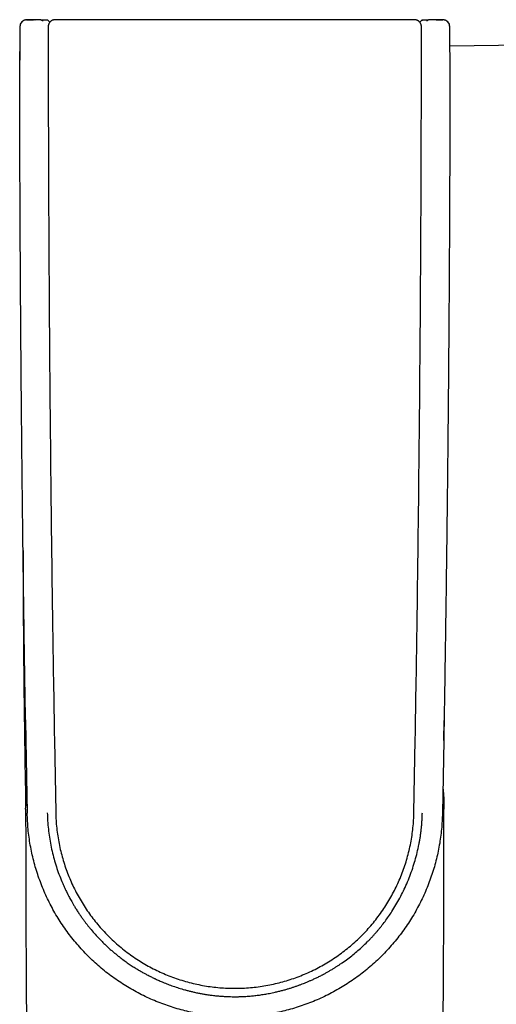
# Model space of a CAD drawing. Header units: millimetres. Extents: x 8 to 771, y 12 to 1627.
# Tile 7 of 94: x 370 to 404, y 736 to 807. Entities that reach past the tile are written whole.
import ezdxf

# ---------------------------------------------------------------- set-up
doc = ezdxf.new("R2010")
doc.units = ezdxf.units.MM

msp = doc.modelspace()

# ---------------------------------------------------------------- linework, layer by layer
at = {"color": 7, "linetype": 'Continuous', "lineweight": 30}
for p, q in [((369.955, 806.345), (369.954, 806.345)), ((369.955, 806.345), (369.957, 804.58)), ((369.955, 806.345), (369.957, 804.516)), ((371.054, 806.85), (370.939, 806.849)), ((370.94, 806.85), (370.939, 806.849)), ((371.051, 806.85), (370.94, 806.85)), ((371.051, 806.85), (371.054, 806.85)), ((371.259, 806.85), (371.054, 806.85)), ((371.4, 806.85), (371.294, 806.85)), ((371.622, 806.751), (371.612, 806.762)), ((371.971, 806.828), (372.121, 806.679)), ((398.643, 806.678), (398.793, 806.828)), ((399.153, 806.762), (399.142, 806.751)), ((399.472, 806.85), (399.359, 806.849)), ((399.47, 806.85), (399.365, 806.85)), ((399.47, 806.85), (399.472, 806.85)), ((399.677, 806.85), (399.472, 806.85)), ((399.825, 806.85), (399.712, 806.85)), ((399.825, 806.849), (399.825, 806.85)), ((400.807, 804.516), (400.81, 806.345)), ((400.808, 804.958), (400.81, 806.345)), ((369.955, 804.508), (369.956, 803.942)), ((370.376, 756.657), (370.399, 755.175)), ((400.365, 755.175), (400.388, 756.602)), ((370.399, 755.175), (370.494, 749.971)), ((372.443, 755.211), (372.538, 750.01)), ((398.227, 750.01), (398.321, 755.211)), ((400.365, 755.175), (400.271, 749.971))]:
    msp.add_line(p, q, dxfattribs=at)
at = {"color": 7, "linetype": 'Continuous', "lineweight": 30, "flags": 128}
msp.add_lwpolyline([(399.174, 806.782), (399.172, 806.78), (399.155, 806.764)], dxfattribs=at)
at = {"color": 7, "linetype": 'Continuous', "lineweight": 30}
for centre, radius, start, end in [((370.454, 806.345), 0.5, 90.00492, 180.00469), ((371.4, 806.55), 0.3, 45.00811, 90.00489), ((399.365, 806.55), 0.3, 89.99543, 111.61909), ((400.31, 806.345), 0.5, 359.9954, 89.99472), ((448.632, -3194.744), 3999.991, 89.090562, 90.685052), ((1370.184, 770.004), 999.991, 180.068893, 181.118441)]:
    msp.add_arc(centre, radius, start, end, dxfattribs=at)
for points, knots in [([(370.937, 806.842), (370.908, 806.842), (370.854, 806.844), (370.782, 806.845), (370.714, 806.846), (370.654, 806.847), (370.6, 806.847), (370.553, 806.846), (370.502, 806.845), (370.447, 806.842), (370.395, 806.837), (370.339, 806.827), (370.289, 806.812), (370.243, 806.793), (370.201, 806.77), (370.147, 806.73), (370.085, 806.669), (370.037, 806.597), (370.006, 806.528), (369.987, 806.47), (369.975, 806.409), (369.974, 806.367), (369.973, 806.346)], [0, 0, 0, 0, 0.063713, 0.119423, 0.168192, 0.229781, 0.278843, 0.320968, 0.367745, 0.421083, 0.479085, 0.530551, 0.577239, 0.60044, 0.637358, 0.680161, 0.747259, 0.824702, 0.866664, 0.910204, 0.954828, 1, 1, 1, 1]), ([(370.454, 806.845), (370.456, 806.845), (370.459, 806.846), (370.487, 806.847), (370.531, 806.848), (370.592, 806.848), (370.666, 806.849), (370.75, 806.849), (370.843, 806.85), (370.907, 806.85), (370.94, 806.85)], [0, 0, 0, 0, 0.12445, 0.250596, 0.373934, 0.500445, 0.623667, 0.750248, 0.874291, 1, 1, 1, 1]), ([(371.406, 806.849), (371.367, 806.849), (371.319, 806.85), (371.269, 806.85), (371.259, 806.85)], [0, 0, 0, 0, 0.791078, 1, 1, 1, 1]), ([(371.612, 806.762), (371.6, 806.772), (371.575, 806.794), (371.524, 806.819), (371.464, 806.837), (371.42, 806.839), (371.398, 806.84)], [0, 0, 0, 0, 0.24556, 0.494128, 0.745919, 1, 1, 1, 1]), ([(371.497, 806.833), (371.52, 806.833), (371.569, 806.833), (371.638, 806.833), (371.706, 806.833), (371.767, 806.832), (371.822, 806.832), (371.87, 806.831), (371.894, 806.831), (371.907, 806.831)], [0, 0, 0, 0, 0.133444, 0.276883, 0.423187, 0.567962, 0.710707, 0.853901, 1, 1, 1, 1]), ([(371.971, 806.828), (371.97, 806.828), (371.968, 806.829), (371.956, 806.829), (371.936, 806.83), (371.917, 806.83), (371.907, 806.831)], [0, 0, 0, 0, 0.251674, 0.500001, 0.748327, 1, 1, 1, 1]), ([(372.499, 806.851), (372.477, 806.851), (372.437, 806.849), (372.382, 806.838), (372.334, 806.824), (372.3, 806.811), (372.277, 806.8), (372.257, 806.79), (372.235, 806.776), (372.202, 806.755), (372.166, 806.726), (372.133, 806.694), (372.11, 806.666), (372.093, 806.644), (372.078, 806.622), (372.062, 806.596), (372.047, 806.566), (372.034, 806.537), (372.026, 806.514), (372.02, 806.496), (372.014, 806.476), (372.009, 806.454), (372.005, 806.43), (372.001, 806.405), (371.999, 806.378), (371.999, 806.36), (371.999, 806.351)], [0, 0, 0, 0, 0.080852, 0.152697, 0.21553, 0.26935, 0.292883, 0.31416, 0.353421, 0.392509, 0.464748, 0.529117, 0.567663, 0.602708, 0.634252, 0.66863, 0.719992, 0.764456, 0.790461, 0.813349, 0.836556, 0.869806, 0.896937, 0.930539, 0.965276, 1, 1, 1, 1]), ([(371.999, 806.351), (372.001, 803.51), (372.007, 797.827), (372.046, 789.304), (372.108, 780.78), (372.194, 772.256), (372.304, 763.733), (372.397, 758.051), (372.443, 755.211)], [0, 0, 0, 0, 0.166667, 0.333333, 0.5, 0.666666, 0.833333, 1, 1, 1, 1]), ([(398.266, 806.851), (397.039, 806.852), (394.586, 806.852), (390.904, 806.852), (387.223, 806.853), (383.542, 806.853), (379.86, 806.852), (376.179, 806.852), (373.725, 806.852), (372.499, 806.851)], [0, 0, 0, 0, 0.142857, 0.285713, 0.428569, 0.571426, 0.714283, 0.857141, 1, 1, 1, 1]), ([(398.766, 806.351), (398.766, 806.361), (398.765, 806.382), (398.762, 806.414), (398.758, 806.444), (398.751, 806.475), (398.742, 806.507), (398.73, 806.539), (398.716, 806.57), (398.7, 806.601), (398.679, 806.634), (398.652, 806.67), (398.621, 806.704), (398.586, 806.736), (398.548, 806.765), (398.509, 806.789), (398.471, 806.808), (398.432, 806.824), (398.384, 806.838), (398.328, 806.849), (398.288, 806.85), (398.266, 806.851)], [0, 0, 0, 0, 0.038722, 0.07763, 0.123803, 0.156417, 0.198496, 0.250037, 0.286566, 0.329833, 0.379838, 0.436577, 0.500051, 0.555705, 0.618127, 0.685318, 0.728744, 0.781929, 0.844869, 0.917561, 1, 1, 1, 1]), ([(398.321, 755.211), (398.368, 758.051), (398.461, 763.733), (398.57, 772.256), (398.657, 780.78), (398.718, 789.304), (398.758, 797.827), (398.763, 803.51), (398.766, 806.351)], [0, 0, 0, 0, 0.166667, 0.333333, 0.5, 0.666666, 0.833333, 1, 1, 1, 1]), ([(398.858, 806.831), (398.848, 806.83), (398.829, 806.83), (398.809, 806.829), (398.796, 806.829), (398.794, 806.828), (398.793, 806.828)], [0, 0, 0, 0, 0.251673, 0.499999, 0.748326, 1, 1, 1, 1]), ([(398.793, 806.828), (398.794, 806.828), (398.796, 806.829), (398.809, 806.829), (398.829, 806.83), (398.848, 806.83), (398.858, 806.831)], [0, 0, 0, 0, 0.251674, 0.500001, 0.748327, 1, 1, 1, 1]), ([(398.858, 806.831), (398.87, 806.831), (398.895, 806.831), (398.942, 806.832), (398.997, 806.832), (399.059, 806.833), (399.126, 806.833), (399.197, 806.833), (399.246, 806.833), (399.271, 806.833), (399.271, 806.833)], [0, 0, 0, 0, 0.143602, 0.285154, 0.427058, 0.571697, 0.715577, 0.857338, 0.99944, 1, 1, 1, 1]), ([(399.367, 806.84), (399.348, 806.841), (399.311, 806.842), (399.254, 806.828), (399.199, 806.803), (399.168, 806.775), (399.152, 806.762)], [0, 0, 0, 0, 0.237577, 0.486169, 0.741912, 1, 1, 1, 1]), ([(399.365, 806.847), (399.366, 806.848), (399.366, 806.848), (399.367, 806.84), (399.367, 806.84)], [0, 0, 0, 0, 0.97973, 1, 1, 1, 1]), ([(399.825, 806.849), (399.787, 806.849), (399.737, 806.85), (399.688, 806.85), (399.677, 806.85)], [0, 0, 0, 0, 0.791, 1, 1, 1, 1]), ([(399.825, 806.85), (399.857, 806.85), (399.921, 806.85), (400.014, 806.849), (400.099, 806.849), (400.172, 806.848), (400.233, 806.848), (400.277, 806.847), (400.306, 806.846), (400.309, 806.845), (400.31, 806.845)], [0, 0, 0, 0, 0.1244491, 0.2505961, 0.3739328, 0.5004447, 0.623666, 0.7502483, 0.8742907, 1, 1, 1, 1]), ([(400.791, 806.346), (400.79, 806.372), (400.788, 806.423), (400.771, 806.496), (400.745, 806.562), (400.712, 806.621), (400.676, 806.67), (400.638, 806.71), (400.601, 806.742), (400.559, 806.772), (400.522, 806.793), (400.487, 806.809), (400.453, 806.821), (400.411, 806.831), (400.355, 806.839), (400.29, 806.843), (400.218, 806.846), (400.16, 806.847), (400.102, 806.847), (400.043, 806.846), (399.977, 806.845), (399.907, 806.844), (399.855, 806.842), (399.827, 806.842)], [0, 0, 0, 0, 0.054884, 0.108363, 0.159445, 0.207283, 0.251222, 0.29081, 0.325779, 0.356011, 0.402261, 0.419539, 0.437116, 0.47876, 0.533224, 0.612812, 0.677397, 0.731657, 0.779938, 0.83961, 0.886417, 0.939558, 1, 1, 1, 1]), ([(400.81, 806.345), (400.809, 806.345), (400.808, 806.346), (400.794, 806.346), (400.789, 806.346)], [0, 0, 0, 0, 0.64371, 1, 1, 1, 1]), ([(370.374, 756.665), (370.37, 756.927), (370.361, 757.462), (370.348, 758.277), (370.334, 759.122), (370.32, 759.995), (370.307, 760.87), (370.293, 761.746), (370.28, 762.621), (370.267, 763.52), (370.254, 764.443), (370.241, 765.39), (370.227, 766.361), (370.214, 767.356), (370.201, 768.374), (370.188, 769.417), (370.175, 770.483), (370.162, 771.574), (370.149, 772.666), (370.137, 773.76), (370.125, 774.854), (370.113, 775.969), (370.102, 777.106), (370.09, 778.288), (370.079, 779.516), (370.067, 780.791), (370.056, 782.09), (370.046, 783.413), (370.035, 784.759), (370.026, 786.104), (370.017, 787.444), (370.009, 788.779), (370.001, 790.136), (369.993, 791.515), (369.986, 792.969), (369.979, 794.503), (369.973, 796.116), (369.968, 797.756), (369.963, 799.423), (369.959, 801.116), (369.957, 802.835), (369.956, 803.991), (369.955, 804.573)], [0, 0, 0, 0, 0.016438, 0.03347, 0.051096, 0.069317, 0.088132, 0.105901, 0.124169, 0.142937, 0.162204, 0.181971, 0.202237, 0.223002, 0.244267, 0.266031, 0.288294, 0.311057, 0.334319, 0.35671, 0.379544, 0.402822, 0.426544, 0.45071, 0.476826, 0.503441, 0.530555, 0.558169, 0.586283, 0.614895, 0.64233, 0.670209, 0.698532, 0.727299, 0.756509, 0.789635, 0.823313, 0.857545, 0.892329, 0.927666, 0.963557, 1, 1, 1, 1]), ([(400.81, 804.508), (400.809, 803.905), (400.808, 802.709), (400.805, 800.929), (400.801, 799.177), (400.796, 797.454), (400.79, 795.76), (400.784, 794.138), (400.777, 792.59), (400.769, 791.111), (400.761, 789.657), (400.753, 788.226), (400.744, 786.819), (400.734, 785.437), (400.724, 784.078), (400.714, 782.743), (400.703, 781.432), (400.692, 780.145), (400.68, 778.882), (400.668, 777.666), (400.657, 776.496), (400.645, 775.371), (400.633, 774.267), (400.621, 773.184), (400.609, 772.102), (400.596, 771.022), (400.583, 769.943), (400.57, 768.889), (400.557, 767.858), (400.544, 766.851), (400.531, 765.887), (400.518, 764.963), (400.505, 764.08), (400.493, 763.218), (400.481, 762.377), (400.468, 761.527), (400.455, 760.669), (400.441, 759.806), (400.428, 758.97), (400.415, 758.16), (400.402, 757.376), (400.39, 756.619), (400.377, 755.888), (400.369, 755.41), (400.365, 755.175)], [0, 0, 0, 0, 0.036659, 0.07274, 0.108244, 0.143171, 0.177521, 0.211294, 0.241746, 0.271712, 0.301194, 0.330191, 0.358702, 0.386729, 0.414271, 0.441328, 0.4679, 0.493987, 0.519589, 0.544706, 0.567943, 0.59075, 0.613125, 0.63507, 0.656583, 0.678929, 0.70079, 0.722166, 0.743057, 0.763463, 0.783384, 0.801723, 0.819631, 0.837107, 0.854153, 0.870767, 0.8888, 0.906297, 0.923257, 0.939679, 0.955565, 0.970914, 0.985725, 1, 1, 1, 1]), ([(370.382, 750.254), (370.385, 750.474), (370.392, 750.913), (370.422, 751.416), (370.454, 751.698), (370.461, 751.761)], [0, 0, 0, 0, 0.436821, 0.873641, 1, 1, 1, 1]), ([(400.303, 751.76), (400.311, 751.69), (400.344, 751.404), (400.373, 750.902), (400.379, 750.47), (400.382, 750.254)], [0, 0, 0, 0, 0.141438, 0.570719, 1, 1, 1, 1]), ([(370.382, 750.254), (370.382, 750.196), (370.382, 750.088), (370.382, 749.939), (370.382, 749.814), (370.382, 749.715), (370.382, 749.618), (370.382, 749.515), (370.382, 749.361), (370.383, 749.163), (370.383, 748.899), (370.383, 748.598), (370.383, 748.261), (370.384, 747.404), (370.386, 746.477), (370.388, 745.483), (370.389, 744.931), (370.391, 744.38), (370.392, 743.831), (370.394, 743.282), (370.396, 742.784), (370.398, 742.329), (370.4, 741.908), (370.401, 741.462), (370.404, 740.99), (370.406, 740.496), (370.408, 739.98), (370.411, 739.442), (370.414, 738.879), (370.418, 738.287), (370.422, 737.666), (370.426, 737.015), (370.43, 736.339), (370.435, 735.637), (370.441, 734.909), (370.447, 734.155), (370.453, 733.376), (370.46, 732.572), (370.466, 731.886), (370.47, 731.468), (370.472, 731.325)], [0, 0, 0, 0, 0.009201, 0.017087, 0.023659, 0.028916, 0.032858, 0.038921, 0.045254, 0.057306, 0.070313, 0.087042, 0.105117, 0.123717, 0.222763, 0.252046, 0.281239, 0.310344, 0.339359, 0.368284, 0.39737, 0.41823, 0.440443, 0.46401, 0.48893, 0.515204, 0.542327, 0.570755, 0.600489, 0.631528, 0.664548, 0.698926, 0.734665, 0.771763, 0.81022, 0.850037, 0.891214, 0.933656, 0.977452, 1, 1, 1, 1]), ([(371.935, 749.999), (371.941, 749.802), (371.953, 749.409), (372.005, 748.822), (372.081, 748.24), (372.182, 747.663), (372.307, 747.095), (372.455, 746.538), (372.626, 745.991), (372.819, 745.453), (373.009, 744.988), (373.186, 744.593), (373.292, 744.372), (373.349, 744.259), (373.351, 744.254), (373.352, 744.252), (373.353, 744.25), (373.356, 744.245), (373.362, 744.231), (373.374, 744.209), (373.39, 744.175), (373.419, 744.119), (373.462, 744.035), (373.524, 743.917), (373.6, 743.776), (373.69, 743.616), (373.793, 743.436), (373.913, 743.235), (374.051, 743.014), (374.192, 742.797), (374.334, 742.589), (374.473, 742.391), (374.592, 742.229), (374.686, 742.105), (374.751, 742.02), (374.818, 741.934), (374.887, 741.847), (374.95, 741.768), (375.085, 741.603), (375.29, 741.362), (375.575, 741.049), (375.853, 740.762), (376.109, 740.513), (376.342, 740.297), (376.551, 740.111), (376.707, 739.979), (376.811, 739.892), (376.867, 739.847), (376.921, 739.803), (376.975, 739.76), (377.027, 739.718), (377.092, 739.667), (377.176, 739.602), (377.345, 739.473), (377.583, 739.3), (377.878, 739.098), (378.155, 738.917), (378.414, 738.758), (378.652, 738.618), (378.87, 738.495), (379.067, 738.389), (379.241, 738.298), (379.393, 738.222), (379.511, 738.165), (379.608, 738.119), (379.705, 738.073), (379.822, 738.019), (379.955, 737.959), (380.092, 737.9), (380.302, 737.811), (380.592, 737.695), (380.97, 737.557), (381.37, 737.425), (381.721, 737.32), (382.018, 737.24), (382.256, 737.18), (382.508, 737.122), (382.768, 737.066), (383.031, 737.016), (383.311, 736.969), (383.606, 736.925), (383.913, 736.887), (384.203, 736.857), (384.475, 736.836), (384.73, 736.821), (384.966, 736.811), (385.185, 736.806), (385.405, 736.804), (385.641, 736.807), (385.905, 736.815), (386.189, 736.829), (386.493, 736.852), (386.815, 736.884), (387.154, 736.926), (387.509, 736.979), (387.882, 737.046), (388.227, 737.118), (388.535, 737.19), (388.795, 737.257), (389.041, 737.325), (389.273, 737.393), (389.491, 737.462), (389.705, 737.533), (389.914, 737.606), (390.116, 737.681), (390.298, 737.752), (390.472, 737.822), (390.65, 737.896), (390.846, 737.98), (391.06, 738.078), (391.294, 738.189), (391.546, 738.315), (391.783, 738.44), (392.003, 738.561), (392.202, 738.675), (392.397, 738.791), (392.582, 738.906), (392.755, 739.016), (392.921, 739.126), (393.165, 739.292), (393.479, 739.519), (393.856, 739.811), (394.214, 740.11), (394.553, 740.415), (394.823, 740.675), (395.031, 740.885), (395.183, 741.045), (395.331, 741.205), (395.474, 741.366), (395.613, 741.527), (395.752, 741.693), (395.934, 741.918), (396.155, 742.206), (396.405, 742.554), (396.669, 742.948), (396.942, 743.389), (397.219, 743.881), (397.477, 744.386), (397.718, 744.911), (397.94, 745.456), (398.141, 746.014), (398.315, 746.578), (398.464, 747.142), (398.556, 747.563), (398.609, 747.836), (398.632, 747.963), (398.654, 748.092), (398.676, 748.227), (398.697, 748.369), (398.718, 748.518), (398.738, 748.673), (398.76, 748.868), (398.783, 749.105), (398.805, 749.389), (398.822, 749.688), (398.827, 749.894), (398.83, 749.999)], [0, 0, 0, 0, 0.014159, 0.02827, 0.042339, 0.056373, 0.070379, 0.084112, 0.097827, 0.111529, 0.125221, 0.133932, 0.142642, 0.142894, 0.143007, 0.143023, 0.143068, 0.143171, 0.14343, 0.144127, 0.145006, 0.146125, 0.148617, 0.151823, 0.155744, 0.160085, 0.16506, 0.170669, 0.176913, 0.183793, 0.189243, 0.195037, 0.201176, 0.203683, 0.206242, 0.208855, 0.211522, 0.214243, 0.21611, 0.226846, 0.236998, 0.246564, 0.255536, 0.262687, 0.269389, 0.275645, 0.277404, 0.279124, 0.280806, 0.28245, 0.284055, 0.285622, 0.288337, 0.291719, 0.300937, 0.309505, 0.317427, 0.324703, 0.331338, 0.33733, 0.342682, 0.347393, 0.351464, 0.354894, 0.356793, 0.359191, 0.362605, 0.366097, 0.369667, 0.373315, 0.382503, 0.392144, 0.402237, 0.412784, 0.418488, 0.424317, 0.430428, 0.437074, 0.443476, 0.449633, 0.457495, 0.464919, 0.471904, 0.478451, 0.48456, 0.490231, 0.495464, 0.50026, 0.506097, 0.512424, 0.519243, 0.526552, 0.534353, 0.542491, 0.551102, 0.560183, 0.569732, 0.57643, 0.582898, 0.589032, 0.594831, 0.600297, 0.605429, 0.611049, 0.616206, 0.620903, 0.625138, 0.629682, 0.634777, 0.640424, 0.646623, 0.653377, 0.660684, 0.665919, 0.671404, 0.677142, 0.682269, 0.687086, 0.691864, 0.696604, 0.708282, 0.719713, 0.730893, 0.741819, 0.752489, 0.75783, 0.763111, 0.768332, 0.773493, 0.778594, 0.783634, 0.789052, 0.799409, 0.809699, 0.819919, 0.833495, 0.846935, 0.860501, 0.874261, 0.888483, 0.902786, 0.916926, 0.9309, 0.944704, 0.947897, 0.950875, 0.954008, 0.957295, 0.960736, 0.96433, 0.968079, 0.97198, 0.978421, 0.985239, 0.992432, 1, 1, 1, 1]), ([(372.538, 750.01), (372.544, 749.822), (372.556, 749.447), (372.605, 748.886), (372.677, 748.33), (372.774, 747.778), (372.893, 747.236), (373.035, 746.703), (373.198, 746.18), (373.382, 745.665), (373.59, 745.156), (373.82, 744.653), (374.073, 744.157), (374.348, 743.673), (374.643, 743.2), (374.956, 742.743), (375.288, 742.303), (375.636, 741.878), (376.003, 741.468), (376.391, 741.072), (376.798, 740.69), (377.223, 740.325), (377.662, 739.98), (378.116, 739.654), (378.58, 739.351), (379.053, 739.069), (379.535, 738.81), (380.028, 738.571), (380.534, 738.352), (381.052, 738.154), (381.582, 737.978), (382.119, 737.825), (382.662, 737.695), (383.207, 737.589), (383.752, 737.507), (384.297, 737.449), (384.843, 737.414), (385.394, 737.403), (385.948, 737.415), (386.504, 737.452), (387.059, 737.514), (387.611, 737.599), (388.156, 737.707), (388.692, 737.837), (389.218, 737.989), (389.737, 738.163), (390.25, 738.36), (390.758, 738.581), (391.258, 738.826), (391.749, 739.092), (392.227, 739.379), (392.691, 739.685), (393.138, 740.008), (393.568, 740.348), (393.983, 740.705), (394.384, 741.082), (394.77, 741.478), (395.141, 741.893), (395.495, 742.325), (395.829, 742.771), (396.142, 743.23), (396.434, 743.698), (396.704, 744.175), (396.953, 744.663), (397.183, 745.165), (397.391, 745.679), (397.578, 746.205), (397.743, 746.74), (397.884, 747.282), (398, 747.826), (398.093, 748.371), (398.162, 748.915), (398.21, 749.462), (398.221, 749.827), (398.227, 750.01)], [0, 0, 0, 0, 0.014147, 0.02825, 0.042317, 0.056353, 0.070364, 0.084106, 0.097832, 0.111548, 0.125256, 0.139211, 0.153165, 0.167125, 0.181092, 0.195073, 0.20882, 0.22259, 0.236386, 0.250215, 0.264295, 0.278339, 0.292356, 0.306352, 0.320335, 0.334061, 0.347786, 0.361518, 0.375261, 0.389263, 0.403265, 0.417267, 0.431267, 0.445264, 0.459007, 0.472744, 0.486474, 0.500195, 0.514171, 0.528163, 0.542165, 0.556172, 0.570179, 0.583929, 0.597666, 0.611387, 0.625086, 0.639035, 0.653009, 0.667002, 0.681007, 0.695015, 0.708771, 0.722517, 0.736246, 0.749952, 0.763904, 0.777874, 0.791858, 0.805853, 0.819854, 0.833608, 0.847359, 0.861106, 0.874845, 0.88884, 0.902852, 0.916878, 0.930912, 0.944948, 0.95873, 0.972503, 0.986261, 1, 1, 1, 1]), ([(399.976, 709.931), (399.983, 710.246), (399.998, 710.991), (400.02, 712.156), (400.044, 713.418), (400.066, 714.65), (400.087, 715.854), (400.107, 717.029), (400.126, 718.176), (400.143, 719.293), (400.16, 720.382), (400.175, 721.436), (400.19, 722.456), (400.203, 723.442), (400.216, 724.4), (400.228, 725.335), (400.239, 726.248), (400.249, 727.138), (400.259, 727.999), (400.268, 728.832), (400.276, 729.631), (400.284, 730.397), (400.291, 731.131), (400.298, 731.837), (400.304, 732.52), (400.31, 733.178), (400.315, 733.813), (400.32, 734.419), (400.324, 734.996), (400.328, 735.544), (400.332, 736.063), (400.336, 736.628), (400.34, 737.25), (400.345, 737.941), (400.349, 738.642), (400.353, 739.353), (400.357, 740.076), (400.361, 740.954), (400.365, 741.992), (400.37, 743.196), (400.373, 744.187), (400.375, 744.957), (400.377, 745.498), (400.378, 746.032), (400.379, 746.55), (400.38, 747.042), (400.38, 747.506), (400.381, 747.946), (400.381, 748.362), (400.382, 748.753), (400.382, 749.042), (400.382, 749.243), (400.382, 749.371), (400.382, 749.514), (400.382, 749.674), (400.382, 749.852), (400.382, 750.047), (400.382, 750.183), (400.382, 750.254)], [0, 0, 0, 0, 0.023437, 0.055433, 0.086717, 0.117287, 0.147146, 0.176291, 0.204724, 0.232445, 0.259453, 0.285748, 0.31088, 0.335324, 0.359081, 0.382151, 0.404933, 0.427003, 0.448361, 0.469005, 0.488937, 0.50782, 0.526015, 0.543522, 0.560342, 0.576797, 0.592536, 0.607559, 0.621866, 0.635458, 0.648334, 0.660494, 0.677497, 0.694581, 0.711946, 0.72959, 0.747514, 0.765719, 0.794892, 0.824756, 0.855312, 0.868619, 0.882054, 0.89551, 0.908384, 0.920575, 0.932086, 0.942914, 0.953323, 0.963013, 0.971985, 0.97485, 0.977961, 0.981505, 0.98548, 0.989888, 0.994728, 1, 1, 1, 1])]:
    msp.add_open_spline(points, degree=3, knots=knots, dxfattribs=at)
msp.add_open_spline([(400.271, 749.971), (400.255, 749.586), (400.223, 748.817), (400.062, 747.671), (399.819, 746.541), (399.487, 745.433), (399.071, 744.354), (398.573, 743.311), (397.995, 742.309), (397.341, 741.355), (396.616, 740.455), (395.822, 739.614), (394.966, 738.837), (394.052, 738.128), (393.086, 737.493), (392.074, 736.934), (391.021, 736.455), (389.935, 736.06), (388.821, 735.749), (387.686, 735.527), (386.538, 735.392), (385.382, 735.347), (384.227, 735.392), (383.078, 735.527), (381.944, 735.749), (380.83, 736.06), (379.743, 736.455), (378.691, 736.934), (377.678, 737.493), (376.712, 738.128), (375.798, 738.837), (374.942, 739.614), (374.149, 740.455), (373.423, 741.355), (372.77, 742.309), (372.192, 743.311), (371.693, 744.354), (371.277, 745.433), (370.946, 746.541), (370.703, 747.671), (370.541, 748.817), (370.51, 749.586), (370.494, 749.971)], degree=3, dxfattribs=at)

doc.saveas('drawing.dxf')
